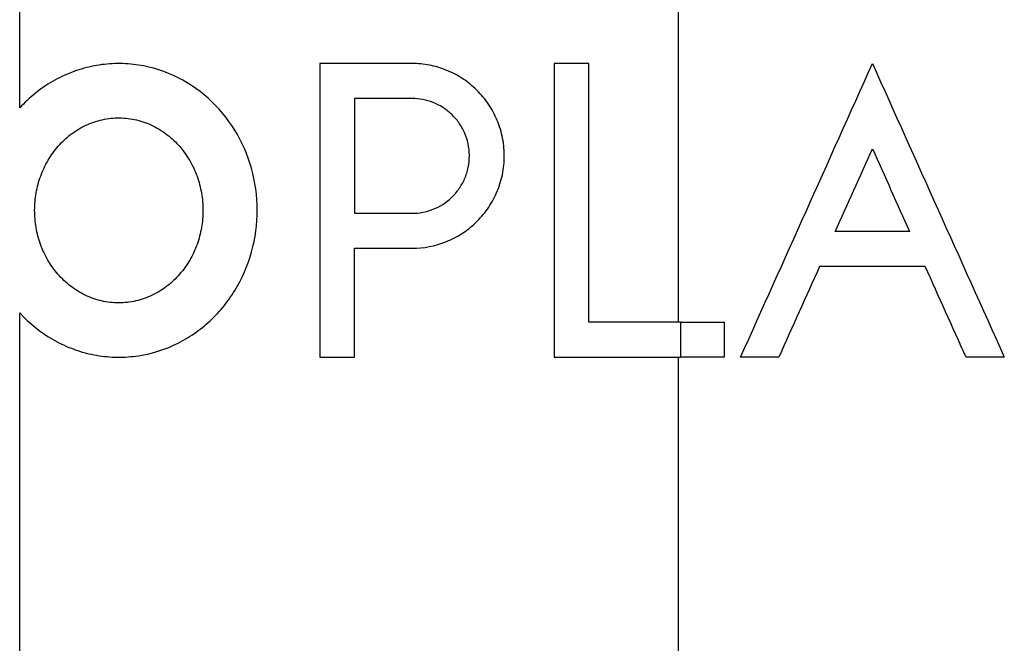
# Paper-space layout '1012-790 Hybird Padfoot' of a CAD drawing. Header units: millimetres. Extents: x 51 to 2966, y 67 to 3970.
# Tile 14 of 110: x 651 to 711, y 1752 to 1790. Entities that reach past the tile are written whole.
import ezdxf

# ---------------------------------------------------------------- set-up
doc = ezdxf.new("R2010")
doc.units = ezdxf.units.MM

psp = doc.layouts.new('1012-790 Hybird Padfoot')

# ---------------------------------------------------------------- linework, layer by layer
at = {"color": 7, "linetype": 'Continuous', "lineweight": 25}
for p, q in [((691.086, 1844.746), (691.086, 1771.311)), ((651.303, 1784.26), (651.303, 1829.136)), ((669.433, 1786.936), (669.433, 1769.201)), ((683.59, 1786.936), (683.59, 1769.201)), ((685.7, 1771.311), (685.7, 1786.936)), ((671.542, 1784.827), (671.542, 1777.89)), ((671.542, 1769.201), (671.542, 1775.781)), ((651.303, 1739.661), (651.303, 1771.878)), ((691.232, 1771.311), (691.232, 1769.201)), ((693.882, 1771.311), (693.882, 1769.201)), ((691.086, 1769.201), (691.086, 1558.926))]:
    psp.add_line(p, q, dxfattribs=at)
for points, knots in [([(651.303, 1771.878), (651.881, 1771.25), (652.549, 1770.711), (653.654, 1770.072), (654.037, 1769.888), (654.821, 1769.586), (655.224, 1769.465), (656.049, 1769.288), (656.474, 1769.232), (657.321, 1769.19), (657.744, 1769.203), (659.006, 1769.343), (659.828, 1769.571), (660.981, 1770.097), (661.35, 1770.301), (662.056, 1770.765), (662.387, 1771.021), (663.009, 1771.579), (663.3, 1771.881), (663.841, 1772.532), (664.088, 1772.876), (664.752, 1773.96), (665.093, 1774.749), (665.547, 1776.387), (665.662, 1777.242), (665.658, 1778.943), (665.539, 1779.793), (665.079, 1781.424), (664.739, 1782.203), (663.855, 1783.637), (663.313, 1784.287), (662.065, 1785.404), (661.356, 1785.87), (659.829, 1786.565), (659.007, 1786.794), (657.749, 1786.934), (657.323, 1786.947), (656.478, 1786.905), (656.054, 1786.85), (655.228, 1786.673), (654.825, 1786.553), (654.04, 1786.25), (653.654, 1786.066), (652.918, 1785.64), (652.566, 1785.398), (651.902, 1784.864), (651.592, 1784.573), (651.303, 1784.26)], [0, 0, 0, 0, 0.0625, 0.0625, 0.09375, 0.09375, 0.125, 0.125, 0.15625, 0.15625, 0.1875, 0.1875, 0.25, 0.25, 0.28125, 0.28125, 0.3125, 0.3125, 0.34375, 0.34375, 0.375, 0.375, 0.4375, 0.4375, 0.5, 0.5, 0.5625, 0.5625, 0.625, 0.625, 0.6875, 0.6875, 0.75, 0.75, 0.8125, 0.8125, 0.84375, 0.84375, 0.875, 0.875, 0.90625, 0.90625, 0.9375, 0.9375, 0.96875, 0.96875, 1, 1, 1, 1]), ([(675.007, 1775.781), (675.717, 1775.781), (676.402, 1775.912), (677.39, 1776.303), (677.704, 1776.463), (678.3, 1776.843), (678.583, 1777.063), (679.114, 1777.567), (679.353, 1777.843), (679.672, 1778.295), (679.771, 1778.452), (679.956, 1778.78), (680.042, 1778.952), (680.273, 1779.48), (680.389, 1779.845), (680.547, 1780.603), (680.587, 1781.001), (680.582, 1781.781), (680.539, 1782.169), (680.373, 1782.929), (680.253, 1783.29), (680.022, 1783.806), (679.936, 1783.975), (679.751, 1784.298), (679.651, 1784.453), (679.332, 1784.899), (679.092, 1785.173), (678.57, 1785.665), (678.291, 1785.88), (677.698, 1786.257), (677.382, 1786.417), (676.735, 1786.673), (676.402, 1786.77), (675.716, 1786.902), (675.362, 1786.936), (675.007, 1786.936)], [0, 0, 0, 0, 0.125, 0.125, 0.1875, 0.1875, 0.25, 0.25, 0.3125, 0.3125, 0.34375, 0.34375, 0.375, 0.375, 0.4375, 0.4375, 0.5, 0.5, 0.5625, 0.5625, 0.625, 0.625, 0.65625, 0.65625, 0.6875, 0.6875, 0.75, 0.75, 0.8125, 0.8125, 0.875, 0.875, 0.9375, 0.9375, 1, 1, 1, 1]), ([(694.864, 1769.201), (696.171, 1772.11), (697.489, 1775.046), (700.147, 1780.96), (701.485, 1783.939), (702.832, 1786.936)], [0, 0, 0, 0, 0.5, 0.5, 1, 1, 1, 1]), ([(675.007, 1777.89), (675.446, 1777.89), (675.871, 1777.971), (676.692, 1778.295), (677.067, 1778.531), (677.563, 1779.003), (677.712, 1779.176), (677.976, 1779.552), (678.093, 1779.758), (678.283, 1780.195), (678.355, 1780.422), (678.452, 1780.892), (678.476, 1781.137), (678.474, 1781.619), (678.447, 1781.859), (678.345, 1782.33), (678.271, 1782.554), (678.081, 1782.982), (677.964, 1783.186), (677.699, 1783.557), (677.549, 1783.728), (677.223, 1784.035), (677.049, 1784.17), (676.679, 1784.405), (676.482, 1784.505), (676.078, 1784.664), (675.871, 1784.724), (675.446, 1784.806), (675.227, 1784.827), (675.007, 1784.827)], [0, 0, 0, 0, 0.125, 0.125, 0.25, 0.25, 0.3125, 0.3125, 0.375, 0.375, 0.4375, 0.4375, 0.5, 0.5, 0.5625, 0.5625, 0.625, 0.625, 0.6875, 0.6875, 0.75, 0.75, 0.8125, 0.8125, 0.875, 0.875, 0.9375, 0.9375, 1, 1, 1, 1]), ([(657.293, 1772.482), (657.645, 1772.482), (657.99, 1772.522), (658.667, 1772.677), (659.002, 1772.795), (659.629, 1773.095), (659.925, 1773.277), (660.482, 1773.704), (660.736, 1773.945), (661.193, 1774.47), (661.399, 1774.758), (661.752, 1775.363), (661.9, 1775.679), (662.138, 1776.338), (662.229, 1776.682), (662.348, 1777.37), (662.379, 1777.718), (662.378, 1778.421), (662.347, 1778.773), (662.228, 1779.459), (662.139, 1779.795), (661.901, 1780.455), (661.753, 1780.772), (661.405, 1781.369), (661.205, 1781.652), (660.748, 1782.181), (660.496, 1782.42), (659.953, 1782.841), (659.658, 1783.026), (659.03, 1783.332), (658.705, 1783.448), (658.032, 1783.608), (657.68, 1783.652), (656.984, 1783.658), (656.638, 1783.622), (656.123, 1783.508), (655.953, 1783.46), (655.622, 1783.347), (655.46, 1783.281), (654.986, 1783.059), (654.681, 1782.873), (654.123, 1782.449), (653.867, 1782.21), (653.402, 1781.68), (653.196, 1781.392), (652.842, 1780.789), (652.691, 1780.469), (652.451, 1779.807), (652.361, 1779.47), (652.24, 1778.781), (652.208, 1778.427), (652.207, 1777.726), (652.237, 1777.379), (652.356, 1776.691), (652.446, 1776.346), (652.683, 1775.689), (652.829, 1775.373), (653.18, 1774.769), (653.386, 1774.479), (653.843, 1773.952), (654.095, 1773.713), (654.648, 1773.286), (654.951, 1773.098), (655.578, 1772.797), (655.905, 1772.681), (656.59, 1772.523), (656.941, 1772.482), (657.293, 1772.482)], [0, 0, 0, 0, 0.03125, 0.03125, 0.0625, 0.0625, 0.09375, 0.09375, 0.125, 0.125, 0.15625, 0.15625, 0.1875, 0.1875, 0.21875, 0.21875, 0.25, 0.25, 0.28125, 0.28125, 0.3125, 0.3125, 0.34375, 0.34375, 0.375, 0.375, 0.40625, 0.40625, 0.4375, 0.4375, 0.46875, 0.46875, 0.5, 0.5, 0.53125, 0.53125, 0.546875, 0.546875, 0.5625, 0.5625, 0.59375, 0.59375, 0.625, 0.625, 0.65625, 0.65625, 0.6875, 0.6875, 0.71875, 0.71875, 0.75, 0.75, 0.78125, 0.78125, 0.8125, 0.8125, 0.84375, 0.84375, 0.875, 0.875, 0.90625, 0.90625, 0.9375, 0.9375, 0.96875, 0.96875, 1, 1, 1, 1])]:
    psp.add_open_spline(points, degree=3, knots=knots, dxfattribs=at)
for points in [[(675.007, 1786.936), (673.191, 1786.936), (671.333, 1786.936), (669.433, 1786.936)], [(685.7, 1786.936), (685.01, 1786.936), (684.307, 1786.936), (683.59, 1786.936)], [(702.832, 1786.936), (705.463, 1781.08), (708.12, 1775.165), (710.8, 1769.201)], [(675.007, 1784.827), (673.87, 1784.827), (672.715, 1784.827), (671.542, 1784.827)], [(700.586, 1776.792), (701.332, 1778.452), (702.081, 1780.118), (702.832, 1781.789)], [(702.832, 1781.789), (703.578, 1780.129), (704.326, 1778.463), (705.077, 1776.792)], [(671.542, 1777.89), (672.715, 1777.89), (673.87, 1777.89), (675.007, 1777.89)], [(705.077, 1776.792), (703.535, 1776.792), (702.038, 1776.792), (700.586, 1776.792)], [(671.542, 1775.781), (672.715, 1775.781), (673.87, 1775.781), (675.007, 1775.781)], [(699.639, 1774.682), (698.814, 1772.847), (697.993, 1771.019), (697.176, 1769.201)], [(706.025, 1774.682), (703.804, 1774.682), (701.676, 1774.682), (699.639, 1774.682)], [(708.487, 1769.201), (707.664, 1771.033), (706.843, 1772.86), (706.025, 1774.682)], [(691.232, 1771.311), (689.506, 1771.311), (687.661, 1771.311), (685.7, 1771.311)], [(691.232, 1771.311), (692.081, 1771.311), (692.964, 1771.311), (693.882, 1771.311)], [(669.433, 1769.201), (670.141, 1769.201), (670.845, 1769.201), (671.542, 1769.201)], [(683.59, 1769.201), (686.347, 1769.201), (688.895, 1769.201), (691.232, 1769.201)], [(693.882, 1769.201), (692.964, 1769.201), (692.081, 1769.201), (691.232, 1769.201)], [(697.176, 1769.201), (696.386, 1769.201), (695.615, 1769.201), (694.864, 1769.201)], [(710.8, 1769.201), (710.022, 1769.201), (709.251, 1769.201), (708.487, 1769.201)]]:
    psp.add_open_spline(points, degree=3, dxfattribs=at)

doc.saveas('drawing.dxf')
